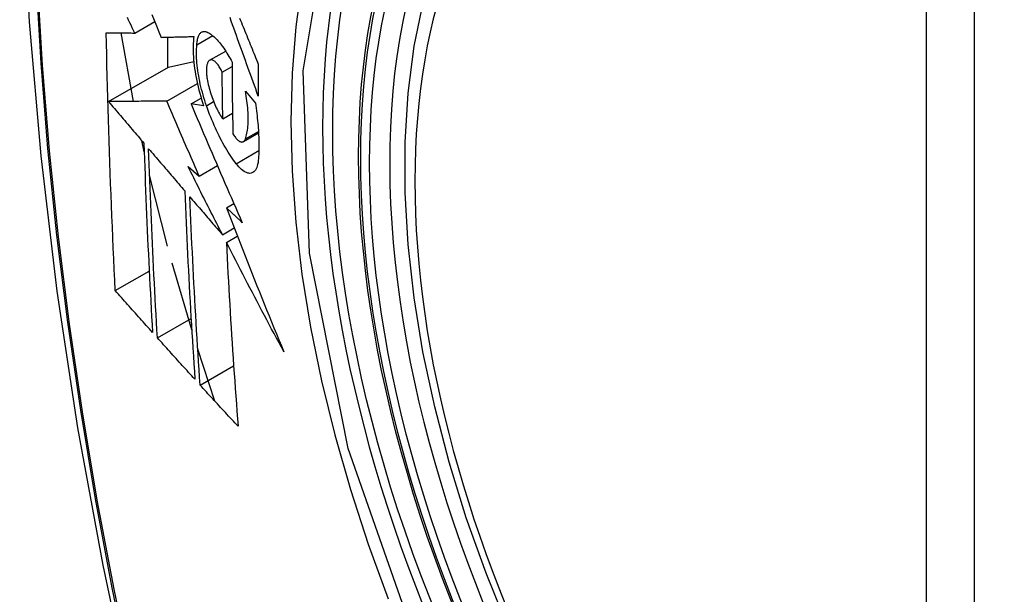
# Model space of a CAD drawing. Header units: inches. Extents: x 10 to 205, y 17 to 100.
# Tile 61 of 71: x 195.125 to 195.465, y 79.817 to 80.016. Entities that reach past the tile are written whole.
import ezdxf

# ---------------------------------------------------------------- set-up
doc = ezdxf.new("R2010")
doc.units = ezdxf.units.IN
doc.header["$MEASUREMENT"] = 0
doc.layers.add('Visible Edges(ANSI)', color=7, linetype='Continuous', lineweight=25)
doc.layers.add('Visible Tangent Edges(ANSI)', color=7, linetype='Continuous', lineweight=25)

msp = doc.modelspace()

# ---------------------------------------------------------------- linework, layer by layer
at = {"layer": 'Visible Edges(ANSI)'}
for p, q in [((195.16438, 80.01119), (195.17129, 80.01518)), ((195.16396, 79.98753), (195.15964, 80.01124)), ((195.1757, 80.00975), (195.1757, 79.99922)), ((195.18586, 80.00713), (195.19131, 80.01028)), ((195.19026, 80.00177), (195.1958, 80.00496)), ((195.15532, 79.98745), (195.17606, 79.99943)), ((195.17606, 79.99943), (195.18477, 80.00131)), ((195.19459, 79.99768), (195.198, 79.99965)), ((195.17544, 79.98764), (195.18602, 79.99375)), ((195.20262, 79.99109), (195.20607, 79.98695)), ((195.18384, 79.98668), (195.18734, 79.9887)), ((195.18819, 79.98605), (195.18384, 79.98668)), ((195.19482, 79.98148), (195.19817, 79.98341)), ((195.20192, 79.97361), (195.20716, 79.97664)), ((195.16764, 79.97013), (195.16679, 79.97396)), ((195.18668, 79.96168), (195.19295, 79.9653)), ((195.1757, 79.93743), (195.16949, 79.96206)), ((195.18282, 79.96496), (195.18668, 79.96168)), ((195.19607, 79.95069), (195.19864, 79.95218)), ((195.19469, 79.9414), (195.19874, 79.94374)), ((195.19604, 79.93876), (195.19982, 79.94095)), ((195.18407, 79.90846), (195.17731, 79.93155)), ((195.15766, 79.92206), (195.16937, 79.92882)), ((195.17219, 79.90575), (195.18384, 79.91247)), ((195.1921, 79.88379), (195.18617, 79.90176)), ((195.18698, 79.88939), (195.19856, 79.89607))]:
    msp.add_line(p, q, dxfattribs=at)
at = {"layer": 'Visible Edges(ANSI)', "flags": 128}
for points in [[(195.17864, 80.43824), (195.1658, 80.40019), (195.15474, 80.36101), (195.14544, 80.32077), (195.13788, 80.27955), (195.13204, 80.23741), (195.12789, 80.19441), (195.12542, 80.15062), (195.1246, 80.10609), (195.12541, 80.06089), (195.12784, 80.01509), (195.13186, 79.96873), (195.13746, 79.9219), (195.14461, 79.87465), (195.15329, 79.82705), (195.16348, 79.77917), (195.17516, 79.73108)], [(195.29359, 79.80511), (195.28585, 79.82427), (195.27899, 79.8435), (195.27305, 79.86274), (195.26805, 79.88188), (195.26401, 79.90086), (195.26095, 79.91958), (195.2589, 79.93798), (195.25788, 79.95595), (195.25788, 79.97344), (195.25892, 79.99037), (195.261, 80.00666), (195.26413, 80.02225), (195.26831, 80.03706), (195.27355, 80.05103), (195.27981, 80.06408), (195.28711, 80.07613), (195.29542, 80.08712), (195.30472, 80.09695), (195.31494, 80.10555), (195.32603, 80.11286)], [(195.16438, 80.01119), (195.16395, 80.01208), (195.16353, 80.01297), (195.1631, 80.01386), (195.16268, 80.01475), (195.16225, 80.01564), (195.16183, 80.01653)], [(195.17032, 80.01758), (195.17112, 80.01561), (195.17191, 80.01363), (195.17271, 80.01166), (195.17351, 80.0097)], [(195.20708, 79.98938), (195.20663, 79.99061), (195.20618, 79.99184), (195.20573, 79.99308), (195.20529, 79.99431), (195.20484, 79.99555), (195.20439, 79.99679), (195.20394, 79.99802), (195.2035, 79.99926), (195.20305, 80.0005), (195.2026, 80.00173), (195.20216, 80.00297), (195.20171, 80.00421), (195.20127, 80.00544), (195.20082, 80.00668), (195.20038, 80.00791), (195.19994, 80.00915), (195.1995, 80.01038), (195.19906, 80.01161), (195.19862, 80.01284), (195.19818, 80.01407), (195.19774, 80.01529), (195.19731, 80.01651)], [(195.20061, 80.01633), (195.20091, 80.01558), (195.20122, 80.01482), (195.20153, 80.01407), (195.20183, 80.01331), (195.20214, 80.01255), (195.20245, 80.01179), (195.20276, 80.01104), (195.20307, 80.01028), (195.20337, 80.00952), (195.20368, 80.00876), (195.20399, 80.008), (195.2043, 80.00724), (195.20461, 80.00648), (195.20492, 80.00572), (195.20523, 80.00496), (195.20554, 80.0042), (195.20585, 80.00344), (195.20616, 80.00268), (195.20647, 80.00192), (195.20678, 80.00116), (195.20709, 80.0004)], [(195.15766, 79.92206), (195.15748, 79.92574), (195.1573, 79.92942), (195.15713, 79.93311), (195.15696, 79.9368), (195.15679, 79.94049), (195.15663, 79.94419), (195.15648, 79.94788), (195.15632, 79.95158), (195.15618, 79.95529), (195.15603, 79.959), (195.15589, 79.96271), (195.15576, 79.96642), (195.15563, 79.97014), (195.1555, 79.97387), (195.15538, 79.9776), (195.15527, 79.98133), (195.15516, 79.98507), (195.15505, 79.98881), (195.15495, 79.99255), (195.15486, 79.9963), (195.15477, 80.00004), (195.15469, 80.00379), (195.15461, 80.00754), (195.15453, 80.0113)], [(195.15453, 80.0113), (195.15492, 80.01129), (195.15531, 80.01129), (195.15571, 80.01128), (195.1561, 80.01128), (195.1565, 80.01127), (195.15691, 80.01127), (195.15731, 80.01127), (195.15772, 80.01126), (195.15813, 80.01126), (195.15854, 80.01125), (195.15895, 80.01125), (195.15936, 80.01124), (195.15978, 80.01124), (195.16019, 80.01124), (195.16061, 80.01123), (195.16103, 80.01123), (195.16145, 80.01122), (195.16186, 80.01122), (195.16228, 80.01121), (195.1627, 80.01121), (195.16312, 80.01121), (195.16354, 80.0112), (195.16396, 80.0112), (195.16438, 80.01119)], [(195.17351, 80.0097), (195.17397, 80.00971), (195.17443, 80.00972), (195.1749, 80.00973), (195.17536, 80.00974), (195.17583, 80.00976), (195.1763, 80.00977), (195.17677, 80.00978), (195.17724, 80.00979), (195.17771, 80.0098), (195.17818, 80.00982), (195.17865, 80.00983), (195.17912, 80.00984), (195.1796, 80.00985), (195.18007, 80.00987), (195.18055, 80.00988), (195.18102, 80.00989), (195.18149, 80.00991), (195.18197, 80.00992), (195.18244, 80.00993), (195.18292, 80.00995), (195.18339, 80.00996), (195.18387, 80.00997), (195.18434, 80.00999), (195.18482, 80.01)], [(195.18482, 80.01), (195.18472, 80.00923), (195.18464, 80.00843), (195.18458, 80.00759), (195.18455, 80.00673), (195.18453, 80.00584), (195.18454, 80.00492), (195.18457, 80.00398), (195.18463, 80.00301), (195.1847, 80.00202), (195.1848, 80.00102), (195.18491, 80), (195.18505, 79.99896), (195.18521, 79.99791), (195.18539, 79.99685), (195.18559, 79.99578), (195.18581, 79.9947), (195.18605, 79.99361), (195.1863, 79.99253), (195.18658, 79.99144), (195.18687, 79.99036), (195.18717, 79.98928), (195.1875, 79.9882), (195.18784, 79.98712), (195.18819, 79.98605)], [(195.18586, 80.00713), (195.18589, 80.00756), (195.18592, 80.00798), (195.18597, 80.00837), (195.18603, 80.00875), (195.18611, 80.00911), (195.18619, 80.00944), (195.18629, 80.00976), (195.18639, 80.01005), (195.18651, 80.01032), (195.18663, 80.01057), (195.18677, 80.01079), (195.18692, 80.011), (195.18707, 80.01117), (195.18724, 80.01133), (195.18741, 80.01146), (195.18759, 80.01156), (195.18778, 80.01164), (195.18797, 80.0117), (195.18817, 80.01174), (195.18838, 80.01175), (195.18859, 80.01173), (195.18881, 80.01169), (195.18904, 80.01163), (195.18927, 80.01155)], [(195.18927, 80.01155), (195.18961, 80.01139), (195.18996, 80.01121), (195.19032, 80.011), (195.19068, 80.01076), (195.19104, 80.0105), (195.1914, 80.01021), (195.19177, 80.00989), (195.19214, 80.00955), (195.19251, 80.00918), (195.19288, 80.0088), (195.19326, 80.00838), (195.19363, 80.00795), (195.194, 80.00749), (195.19438, 80.007), (195.19475, 80.0065), (195.19512, 80.00598), (195.19549, 80.00543), (195.19586, 80.00486), (195.19622, 80.00428), (195.19658, 80.00367), (195.19694, 80.00305), (195.1973, 80.00241), (195.19765, 80.00175), (195.198, 80.00108)], [(195.18918, 79.98603), (195.18887, 79.98696), (195.18856, 79.98789), (195.18828, 79.98882), (195.188, 79.98976), (195.18774, 79.99071), (195.18749, 79.99165), (195.18726, 79.99259), (195.18704, 79.99354), (195.18684, 79.99448), (195.18665, 79.99541), (195.18648, 79.99634), (195.18633, 79.99726), (195.18619, 79.99817), (195.18607, 79.99907), (195.18597, 79.99995), (195.18589, 80.00083), (195.18582, 80.00169), (195.18577, 80.00253), (195.18574, 80.00335), (195.18573, 80.00415), (195.18574, 80.00493), (195.18576, 80.00569), (195.1858, 80.00643), (195.18586, 80.00713)], [(195.19001, 80.00156), (195.1899, 80.00145), (195.1898, 80.00132), (195.18971, 80.00117), (195.18962, 80.00101), (195.18954, 80.00083), (195.18947, 80.00064), (195.1894, 80.00044), (195.18934, 80.00022), (195.18929, 79.99999), (195.18924, 79.99975), (195.1892, 79.9995), (195.18917, 79.99923), (195.18915, 79.99895), (195.18913, 79.99866), (195.18913, 79.99836), (195.18912, 79.99805), (195.18913, 79.99773), (195.18915, 79.9974), (195.18917, 79.99706), (195.1892, 79.99672), (195.18924, 79.99637), (195.18928, 79.99602), (195.18933, 79.99566), (195.18939, 79.99529)], [(195.19459, 79.99768), (195.1944, 79.99808), (195.1942, 79.99846), (195.194, 79.99883), (195.1938, 79.99918), (195.1936, 79.99951), (195.19339, 79.99983), (195.19318, 80.00013), (195.19297, 80.0004), (195.19276, 80.00065), (195.19255, 80.00089), (195.19234, 80.0011), (195.19213, 80.00129), (195.19193, 80.00145), (195.19173, 80.00159), (195.19153, 80.0017), (195.19133, 80.00179), (195.19114, 80.00186), (195.19096, 80.0019), (195.19078, 80.00191), (195.19061, 80.00189), (195.19045, 80.00185), (195.19029, 80.00178), (195.19014, 80.00169), (195.19001, 80.00156)], [(195.198, 80.00108), (195.198, 80.00004), (195.19801, 79.999), (195.19801, 79.99797), (195.19802, 79.99693), (195.19802, 79.9959), (195.19803, 79.99487), (195.19804, 79.99383), (195.19805, 79.9928), (195.19806, 79.99177), (195.19807, 79.99074), (195.19808, 79.98971), (195.19809, 79.98868), (195.1981, 79.98765), (195.19812, 79.98662), (195.19813, 79.98559), (195.19815, 79.98456), (195.19816, 79.98353), (195.19818, 79.9825), (195.1982, 79.98147), (195.19822, 79.98045), (195.19824, 79.97942), (195.19826, 79.97839), (195.19828, 79.97737), (195.1983, 79.97635)], [(195.20709, 80.0004), (195.20709, 79.99994), (195.20708, 79.99948), (195.20708, 79.99902), (195.20708, 79.99856), (195.20708, 79.9981), (195.20708, 79.99764), (195.20708, 79.99718), (195.20707, 79.99672), (195.20707, 79.99626), (195.20707, 79.9958), (195.20707, 79.99534), (195.20707, 79.99488), (195.20707, 79.99442), (195.20707, 79.99396), (195.20707, 79.99351), (195.20707, 79.99305), (195.20707, 79.99259), (195.20707, 79.99213), (195.20707, 79.99167), (195.20707, 79.99121), (195.20708, 79.99075), (195.20708, 79.99029), (195.20708, 79.98984), (195.20708, 79.98938)], [(195.19482, 79.98148), (195.1948, 79.98215), (195.19479, 79.98283), (195.19478, 79.9835), (195.19477, 79.98417), (195.19475, 79.98485), (195.19474, 79.98552), (195.19473, 79.9862), (195.19472, 79.98687), (195.19471, 79.98754), (195.1947, 79.98822), (195.19469, 79.98889), (195.19468, 79.98957), (195.19467, 79.99024), (195.19466, 79.99092), (195.19465, 79.99159), (195.19465, 79.99227), (195.19464, 79.99294), (195.19463, 79.99362), (195.19462, 79.9943), (195.19462, 79.99497), (195.19461, 79.99565), (195.1946, 79.99633), (195.1946, 79.997), (195.19459, 79.99768)], [(195.18939, 79.99529), (195.18951, 79.99466), (195.18964, 79.99402), (195.18978, 79.99338), (195.18993, 79.99273), (195.1901, 79.99209), (195.19027, 79.99145), (195.19046, 79.9908), (195.19066, 79.99017), (195.19087, 79.98953), (195.19109, 79.98891), (195.19132, 79.98829), (195.19155, 79.98768), (195.19179, 79.98708), (195.19205, 79.98649), (195.1923, 79.98592), (195.19257, 79.98536), (195.19283, 79.98481), (195.19311, 79.98428), (195.19338, 79.98377), (195.19366, 79.98327), (195.19395, 79.9828), (195.19424, 79.98234), (195.19452, 79.9819), (195.19482, 79.98148)], [(195.20261, 79.97455), (195.20277, 79.975), (195.20291, 79.97547), (195.20304, 79.97598), (195.20316, 79.9765), (195.20326, 79.97705), (195.20335, 79.97763), (195.20342, 79.97822), (195.20349, 79.97884), (195.20354, 79.97949), (195.20357, 79.98015), (195.20359, 79.98083), (195.2036, 79.98153), (195.20359, 79.98226), (195.20357, 79.98299), (195.20354, 79.98375), (195.20349, 79.98452), (195.20343, 79.9853), (195.20335, 79.9861), (195.20326, 79.98691), (195.20316, 79.98773), (195.20304, 79.98856), (195.20291, 79.98939), (195.20277, 79.99024), (195.20262, 79.99109)], [(195.17544, 79.98764), (195.17466, 79.98763), (195.17387, 79.98763), (195.17308, 79.98762), (195.17229, 79.98761), (195.17149, 79.9876), (195.17069, 79.9876), (195.16988, 79.98759), (195.16907, 79.98758), (195.16825, 79.98757), (195.16743, 79.98757), (195.1666, 79.98756), (195.16576, 79.98755), (195.16493, 79.98754), (195.16408, 79.98753), (195.16323, 79.98753), (195.16238, 79.98752), (195.16152, 79.98751), (195.16065, 79.9875), (195.15978, 79.98749), (195.1589, 79.98749), (195.15801, 79.98748), (195.15712, 79.98747), (195.15622, 79.98746), (195.15532, 79.98745)], [(195.15532, 79.98745), (195.15583, 79.98685), (195.15633, 79.98626), (195.15684, 79.98566), (195.15735, 79.98506), (195.15786, 79.98446), (195.15837, 79.98386), (195.15888, 79.98326), (195.15939, 79.98266), (195.15989, 79.98206), (195.1604, 79.98147), (195.16091, 79.98087), (195.16142, 79.98027), (195.16193, 79.97967), (195.16244, 79.97907), (195.16295, 79.97847), (195.16346, 79.97787), (195.16397, 79.97727), (195.16448, 79.97667), (195.16499, 79.97607), (195.1655, 79.97547), (195.16601, 79.97488), (195.16652, 79.97428), (195.16703, 79.97368), (195.16754, 79.97308)], [(195.18668, 79.96168), (195.18621, 79.96276), (195.18573, 79.96384), (195.18526, 79.96492), (195.18479, 79.966), (195.18432, 79.96708), (195.18384, 79.96817), (195.18337, 79.96925), (195.1829, 79.97033), (195.18243, 79.97141), (195.18196, 79.9725), (195.18149, 79.97358), (195.18102, 79.97466), (195.18055, 79.97575), (195.18009, 79.97683), (195.17962, 79.97791), (195.17915, 79.97899), (195.17868, 79.98008), (195.17822, 79.98116), (195.17775, 79.98224), (195.17729, 79.98332), (195.17682, 79.9844), (195.17636, 79.98548), (195.1759, 79.98656), (195.17544, 79.98764)], [(195.18384, 79.98668), (195.18456, 79.98498), (195.18528, 79.98327), (195.186, 79.98157), (195.18672, 79.97986), (195.18745, 79.97815), (195.18818, 79.97644), (195.18891, 79.97473), (195.18964, 79.97301), (195.19037, 79.9713), (195.19111, 79.96958), (195.19184, 79.96786), (195.19258, 79.96615), (195.19332, 79.96443), (195.19406, 79.96271), (195.19481, 79.96099), (195.19555, 79.95927), (195.1963, 79.95755), (195.19704, 79.95584), (195.19779, 79.95412), (195.19854, 79.9524), (195.19929, 79.95069), (195.20004, 79.94898), (195.2008, 79.94727), (195.20155, 79.94556)], [(195.19945, 79.96599), (195.19898, 79.96661), (195.19851, 79.96724), (195.19805, 79.9679), (195.19758, 79.96859), (195.19712, 79.96929), (195.19665, 79.97002), (195.1962, 79.97076), (195.19574, 79.97153), (195.19529, 79.97232), (195.19484, 79.97312), (195.19439, 79.97395), (195.19395, 79.97479), (195.19351, 79.97565), (195.19308, 79.97653), (195.19266, 79.97742), (195.19224, 79.97833), (195.19183, 79.97925), (195.19143, 79.98019), (195.19103, 79.98113), (195.19064, 79.98209), (195.19026, 79.98306), (195.18989, 79.98404), (195.18953, 79.98503), (195.18918, 79.98603)], [(195.20607, 79.98695), (195.2062, 79.98607), (195.20632, 79.98519), (195.20644, 79.98431), (195.20655, 79.98344), (195.20665, 79.98258), (195.20674, 79.98172), (195.20683, 79.98087), (195.20691, 79.98003), (195.20698, 79.97919), (195.20705, 79.97836), (195.2071, 79.97754), (195.20715, 79.97673), (195.20719, 79.97593), (195.20723, 79.97513), (195.20725, 79.97435), (195.20727, 79.97358), (195.20728, 79.97281), (195.20729, 79.97206), (195.20728, 79.97132), (195.20727, 79.97058), (195.20725, 79.96987), (195.20722, 79.96916), (195.20719, 79.96846), (195.20714, 79.96778)], [(195.1983, 79.97635), (195.19851, 79.976), (195.19872, 79.97567), (195.19894, 79.97536), (195.19915, 79.97508), (195.19937, 79.97481), (195.19958, 79.97457), (195.1998, 79.97435), (195.20001, 79.97415), (195.20022, 79.97398), (195.20042, 79.97383), (195.20063, 79.97371), (195.20082, 79.97361), (195.20102, 79.97354), (195.2012, 79.97349), (195.20138, 79.97348), (195.20156, 79.97349), (195.20172, 79.97352), (195.20188, 79.97359), (195.20203, 79.97368), (195.20216, 79.9738), (195.20229, 79.97395), (195.20241, 79.97412), (195.20252, 79.97432), (195.20261, 79.97455)], [(195.16754, 79.97308), (195.16763, 79.97033), (195.16773, 79.96757), (195.16782, 79.96482), (195.16792, 79.96208), (195.16803, 79.95933), (195.16813, 79.95659), (195.16824, 79.95385), (195.16835, 79.95111), (195.16847, 79.94838), (195.16859, 79.94565), (195.16871, 79.94292), (195.16883, 79.94019), (195.16895, 79.93747), (195.16908, 79.93475), (195.16921, 79.93203), (195.16935, 79.92931), (195.16948, 79.92659), (195.16962, 79.92388), (195.16976, 79.92116), (195.1699, 79.91845), (195.17005, 79.91575), (195.1702, 79.91304), (195.17035, 79.91033), (195.1705, 79.90763)], [(195.17219, 79.90575), (195.17203, 79.90846), (195.17188, 79.91117), (195.17173, 79.91388), (195.17158, 79.9166), (195.17143, 79.91932), (195.17129, 79.92203), (195.17115, 79.92475), (195.17101, 79.92747), (195.17087, 79.93019), (195.17074, 79.93291), (195.17061, 79.93563), (195.17048, 79.93835), (195.17036, 79.94108), (195.17024, 79.9438), (195.17012, 79.94653), (195.17, 79.94926), (195.16989, 79.95199), (195.16977, 79.95472), (195.16967, 79.95746), (195.16956, 79.96019), (195.16946, 79.96293), (195.16936, 79.96567), (195.16927, 79.96842), (195.16917, 79.97117)], [(195.16917, 79.97117), (195.16969, 79.97056), (195.17021, 79.96995), (195.17073, 79.96934), (195.17125, 79.96873), (195.17177, 79.96812), (195.17229, 79.96751), (195.17281, 79.9669), (195.17333, 79.96629), (195.17385, 79.96568), (195.17437, 79.96507), (195.17489, 79.96446), (195.17541, 79.96385), (195.17594, 79.96325), (195.17646, 79.96264), (195.17698, 79.96203), (195.1775, 79.96142), (195.17802, 79.96081), (195.17854, 79.9602), (195.17907, 79.95959), (195.17959, 79.95898), (195.18011, 79.95837), (195.18063, 79.95776), (195.18115, 79.95715), (195.18167, 79.95654)], [(195.20714, 79.96778), (195.20708, 79.96705), (195.20698, 79.96637), (195.20685, 79.96574), (195.2067, 79.96516), (195.20652, 79.96465), (195.20631, 79.96418), (195.20607, 79.96378), (195.20581, 79.96344), (195.20553, 79.96316), (195.20523, 79.96293), (195.2049, 79.96277), (195.20456, 79.96267), (195.2042, 79.96264), (195.20382, 79.96266), (195.20343, 79.96274), (195.20302, 79.96288), (195.2026, 79.96308), (195.20217, 79.96333), (195.20173, 79.96364), (195.20129, 79.96401), (195.20083, 79.96443), (195.20038, 79.9649), (195.19992, 79.96542), (195.19945, 79.96599)], [(195.19469, 79.9414), (195.19419, 79.94238), (195.19369, 79.94336), (195.19319, 79.94435), (195.19269, 79.94533), (195.19219, 79.94631), (195.1917, 79.94729), (195.1912, 79.94827), (195.1907, 79.94925), (195.1902, 79.95024), (195.18971, 79.95122), (195.18921, 79.9522), (195.18872, 79.95318), (195.18822, 79.95417), (195.18773, 79.95515), (195.18723, 79.95613), (195.18674, 79.95711), (195.18625, 79.95809), (195.18576, 79.95908), (195.18527, 79.96006), (195.18478, 79.96104), (195.18429, 79.96202), (195.1838, 79.963), (195.18331, 79.96398), (195.18282, 79.96496)], [(195.18167, 79.95654), (195.18178, 79.95379), (195.18189, 79.95105), (195.18201, 79.94831), (195.18213, 79.94557), (195.18225, 79.94284), (195.18238, 79.9401), (195.18251, 79.93737), (195.18264, 79.93464), (195.18277, 79.93192), (195.18291, 79.9292), (195.18305, 79.92648), (195.1832, 79.92376), (195.18335, 79.92105), (195.1835, 79.91834), (195.18365, 79.91563), (195.18381, 79.91292), (195.18397, 79.91022), (195.18413, 79.90752), (195.18429, 79.90483), (195.18446, 79.90213), (195.18463, 79.89944), (195.1848, 79.89676), (195.18497, 79.89407), (195.18515, 79.89139)], [(195.18698, 79.88939), (195.1868, 79.89208), (195.18662, 79.89477), (195.18644, 79.89747), (195.18627, 79.90017), (195.1861, 79.90287), (195.18593, 79.90557), (195.18577, 79.90827), (195.18561, 79.91097), (195.18545, 79.91367), (195.18529, 79.91638), (195.18514, 79.91909), (195.18499, 79.9218), (195.18484, 79.92451), (195.18469, 79.92722), (195.18455, 79.92994), (195.18441, 79.93265), (195.18428, 79.93537), (195.18415, 79.9381), (195.18402, 79.94082), (195.18389, 79.94355), (195.18377, 79.94628), (195.18365, 79.94902), (195.18354, 79.95175), (195.18343, 79.95449)], [(195.18343, 79.95449), (195.1839, 79.95395), (195.18436, 79.9534), (195.18483, 79.95286), (195.1853, 79.95231), (195.18577, 79.95177), (195.18624, 79.95122), (195.1867, 79.95068), (195.18717, 79.95013), (195.18764, 79.94959), (195.18811, 79.94904), (195.18858, 79.9485), (195.18905, 79.94795), (195.18952, 79.9474), (195.18999, 79.94686), (195.19046, 79.94631), (195.19093, 79.94577), (195.1914, 79.94522), (195.19187, 79.94467), (195.19234, 79.94413), (195.19281, 79.94358), (195.19328, 79.94304), (195.19375, 79.94249), (195.19422, 79.94195), (195.19469, 79.9414)], [(195.20155, 79.94556), (195.20132, 79.94577), (195.20109, 79.94598), (195.20087, 79.9462), (195.20064, 79.94641), (195.20041, 79.94663), (195.20018, 79.94684), (195.19995, 79.94705), (195.19972, 79.94727), (195.1995, 79.94748), (195.19927, 79.9477), (195.19904, 79.94791), (195.19881, 79.94813), (195.19858, 79.94834), (195.19835, 79.94855), (195.19813, 79.94877), (195.1979, 79.94898), (195.19767, 79.9492), (195.19744, 79.94941), (195.19721, 79.94962), (195.19698, 79.94984), (195.19676, 79.95005), (195.19653, 79.95027), (195.1963, 79.95048), (195.19607, 79.95069)], [(195.19607, 79.95069), (195.19687, 79.94862), (195.19766, 79.94654), (195.19846, 79.94447), (195.19926, 79.94239), (195.20007, 79.94032), (195.20088, 79.93824), (195.20169, 79.93616), (195.2025, 79.93409), (195.20332, 79.93201), (195.20414, 79.92993), (195.20496, 79.92786), (195.20578, 79.92578), (195.20661, 79.9237), (195.20744, 79.92163), (195.20828, 79.91955), (195.20912, 79.91748), (195.20996, 79.9154), (195.2108, 79.91333), (195.21165, 79.91125), (195.2125, 79.90918), (195.21336, 79.90711), (195.21421, 79.90504), (195.21508, 79.90297), (195.21594, 79.9009)], [(195.21594, 79.9009), (195.21509, 79.90247), (195.21424, 79.90405), (195.21339, 79.90562), (195.21255, 79.9072), (195.2117, 79.90877), (195.21086, 79.91035), (195.21002, 79.91193), (195.20918, 79.91351), (195.20835, 79.91509), (195.20751, 79.91667), (195.20668, 79.91825), (195.20585, 79.91983), (195.20502, 79.92141), (195.20419, 79.92299), (195.20337, 79.92457), (195.20254, 79.92615), (195.20172, 79.92773), (195.2009, 79.92931), (195.20009, 79.93089), (195.19927, 79.93247), (195.19846, 79.93404), (195.19765, 79.93562), (195.19684, 79.93719), (195.19604, 79.93876)], [(195.19604, 79.93876), (195.19617, 79.93607), (195.1963, 79.93339), (195.19644, 79.93071), (195.19658, 79.92803), (195.19673, 79.92535), (195.19688, 79.92267), (195.19703, 79.92), (195.19719, 79.91733), (195.19735, 79.91466), (195.19751, 79.912), (195.19768, 79.90934), (195.19785, 79.90668), (195.19802, 79.90403), (195.1982, 79.90138), (195.19838, 79.89873), (195.19856, 79.89609), (195.19874, 79.89345), (195.19893, 79.89082), (195.19912, 79.88819), (195.19931, 79.88557), (195.1995, 79.88295), (195.1997, 79.88033), (195.1999, 79.87772), (195.2001, 79.87512)], [(195.1705, 79.90763), (195.16996, 79.90823), (195.16942, 79.90883), (195.16889, 79.90943), (195.16835, 79.91003), (195.16781, 79.91063), (195.16728, 79.91123), (195.16674, 79.91184), (195.1662, 79.91244), (195.16567, 79.91304), (195.16513, 79.91364), (195.1646, 79.91424), (195.16406, 79.91484), (195.16353, 79.91544), (195.16299, 79.91605), (195.16246, 79.91665), (195.16192, 79.91725), (195.16139, 79.91785), (195.16085, 79.91845), (195.16032, 79.91905), (195.15979, 79.91965), (195.15925, 79.92026), (195.15872, 79.92086), (195.15819, 79.92146), (195.15766, 79.92206)], [(195.18515, 79.89139), (195.18461, 79.89199), (195.18406, 79.89259), (195.18352, 79.89318), (195.18298, 79.89378), (195.18244, 79.89438), (195.1819, 79.89498), (195.18135, 79.89558), (195.18081, 79.89617), (195.18027, 79.89677), (195.17973, 79.89737), (195.17919, 79.89797), (195.17865, 79.89857), (195.17811, 79.89917), (195.17757, 79.89976), (195.17703, 79.90036), (195.17649, 79.90096), (195.17595, 79.90156), (195.17541, 79.90216), (195.17487, 79.90276), (195.17433, 79.90336), (195.1738, 79.90395), (195.17326, 79.90455), (195.17272, 79.90515), (195.17219, 79.90575)], [(195.2001, 79.87512), (195.19955, 79.87571), (195.199, 79.87631), (195.19845, 79.8769), (195.1979, 79.87749), (195.19735, 79.87809), (195.1968, 79.87868), (195.19625, 79.87927), (195.1957, 79.87987), (195.19516, 79.88046), (195.19461, 79.88106), (195.19406, 79.88165), (195.19351, 79.88225), (195.19297, 79.88284), (195.19242, 79.88344), (195.19187, 79.88403), (195.19133, 79.88463), (195.19078, 79.88522), (195.19024, 79.88582), (195.18969, 79.88641), (195.18915, 79.88701), (195.18861, 79.8876), (195.18806, 79.8882), (195.18752, 79.88879), (195.18698, 79.88939)]]:
    msp.add_lwpolyline(points, dxfattribs=at)
at = {"layer": 'Visible Edges(ANSI)'}
msp.add_ellipse((195.47174, 79.83558), major_axis=(-0.15994, 0.27703), ratio=0.57735, dxfattribs=at)
msp.add_ellipse((195.47522, 79.83759), major_axis=(0.15748, -0.27276), ratio=0.57735, start_param=2.363977, end_param=7.060801, dxfattribs=at)
at = {"layer": 'Visible Tangent Edges(ANSI)'}
for p, q in [((195.43798, 80.10021), (195.43798, 79.61554)), ((195.45468, 79.61554), (195.45468, 80.10021)), ((195.18918, 79.98603), (195.19164, 79.98745)), ((195.20261, 79.97455), (195.20713, 79.97716)), ((195.19945, 79.96599), (195.20727, 79.9705))]:
    msp.add_line(p, q, dxfattribs=at)
at = {"layer": 'Visible Tangent Edges(ANSI)', "flags": 128}
for points in [[(195.17778, 80.3945), (195.17001, 80.37206), (195.16289, 80.34896), (195.15642, 80.32522), (195.15061, 80.30087), (195.14548, 80.27593), (195.14102, 80.25044), (195.13725, 80.22442), (195.13416, 80.19791), (195.13177, 80.17093), (195.13006, 80.14354), (195.12905, 80.11576), (195.12872, 80.08759), (195.12908, 80.05904), (195.13013, 80.03011), (195.13186, 80.00082), (195.13427, 79.9712), (195.13736, 79.9413), (195.14113, 79.91114), (195.14557, 79.88072), (195.15069, 79.85007), (195.15647, 79.81922), (195.16292, 79.78818)], [(195.16367, 79.7878), (195.15721, 79.81877), (195.15141, 79.84957), (195.14627, 79.88016), (195.14181, 79.91051), (195.13803, 79.94062), (195.13493, 79.97047), (195.1325, 80.00003), (195.13076, 80.02927), (195.12971, 80.05814), (195.12935, 80.08662), (195.12968, 80.11471), (195.1307, 80.14241), (195.13241, 80.16972), (195.13482, 80.19659), (195.13792, 80.223), (195.14171, 80.24891), (195.14618, 80.27429), (195.15133, 80.29911), (195.15716, 80.32334), (195.16364, 80.34695), (195.17078, 80.36991), (195.17856, 80.39222)], [(195.26234, 79.79837), (195.2382, 79.86744), (195.22476, 79.93503), (195.22261, 79.9981), (195.23186, 80.05353), (195.25215, 80.09898), (195.28241, 80.13219), (195.32136, 80.15165), (195.36732, 80.15663), (195.41799, 80.14686), (195.47111, 80.12281)], [(195.27703, 80.13332), (195.268, 80.12533), (195.25964, 80.11636), (195.25198, 80.10644), (195.24505, 80.0956), (195.23886, 80.08386), (195.23345, 80.07126), (195.22885, 80.05785), (195.22507, 80.0437), (195.22212, 80.02886), (195.22, 80.01336), (195.21873, 79.99726), (195.21831, 79.98057), (195.21874, 79.96336), (195.22002, 79.94571), (195.22215, 79.92771), (195.22512, 79.9094), (195.22891, 79.89086), (195.2335, 79.87212), (195.2389, 79.85327), (195.24507, 79.83434), (195.25201, 79.81542)]]:
    msp.add_lwpolyline(points, dxfattribs=at)
at = {"layer": 'Visible Tangent Edges(ANSI)'}
for centre, major_axis, start_param, end_param in [((195.47422, 79.83701), (-0.17318, 0.29996), 5.05527, 10.652693), ((195.47417, 79.83698), (-0.15059, 0.26083), 5.66855, 8.468616)]:
    msp.add_ellipse(centre, major_axis=major_axis, ratio=0.57735, start_param=start_param, end_param=end_param, dxfattribs=at)
for centre, major_axis in [((195.47481, 79.83735), (0.17111, -0.29637)), ((195.47184, 79.83564), (-0.1627, 0.2818)), ((195.47174, 79.83558), (0.1621, -0.28076))]:
    msp.add_ellipse(centre, major_axis=major_axis, ratio=0.57735, dxfattribs=at)

doc.saveas('drawing.dxf')
